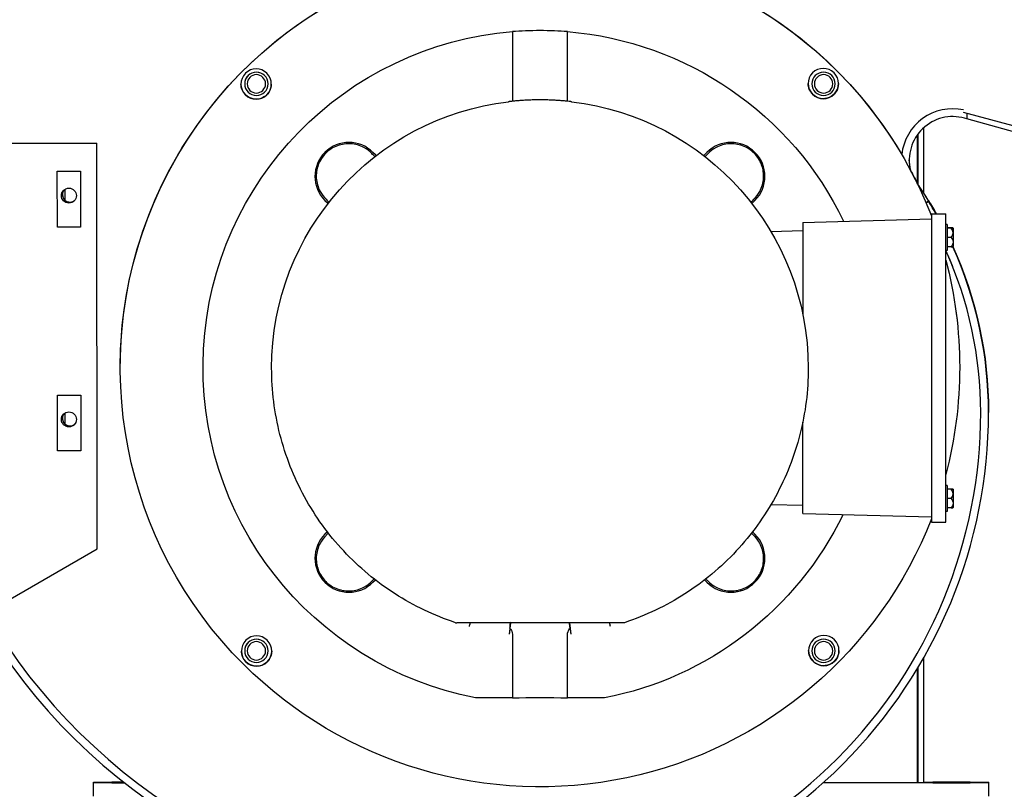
# Model space of a CAD drawing. Header units: inches. Extents: x 1 to 669, y 0 to 417.
# Tile 24 of 256: x 71 to 84, y 252 to 262. Entities that reach past the tile are written whole.
import ezdxf

# ---------------------------------------------------------------- set-up
doc = ezdxf.new("R2010")
doc.units = ezdxf.units.IN
doc.header["$LTSCALE"] = 12
doc.header["$MEASUREMENT"] = 0
doc.layers.add('X', color=1, linetype='CONTINUOUS')

msp = doc.modelspace()

# ---------------------------------------------------------------- linework, layer by layer
at = {"layer": 'X'}
for p, q in [((77.26782, 261.72593), (77.26782, 260.8065)), ((78.00673, 260.8065), (78.00673, 261.72593)), ((73.68033, 261.02592), (73.68033, 261.02662)), ((73.99283, 261.02592), (73.99283, 261.02662)), ((81.28172, 261.02592), (81.28172, 261.02662)), ((81.59422, 261.02592), (81.59422, 261.02662)), ((88.14236, 259.32471), (83.31258, 260.64278)), ((83.35651, 260.63079), (83.35651, 260.55706)), ((83.35651, 260.55706), (83.32773, 260.56514)), ((88.0919, 259.2269), (83.35651, 260.55706)), ((82.70206, 260.35144), (82.70206, 259.67785)), ((82.77676, 260.43416), (82.77676, 259.56621)), ((66.39439, 260.22598), (71.69989, 260.22944)), ((71.69989, 260.22944), (71.69989, 260.22955)), ((71.70344, 254.79257), (71.69989, 260.22944)), ((82.69676, 259.68555), (82.69676, 260.34419)), ((75.43409, 260.07264), (75.3996, 260.10713)), ((79.87495, 260.10713), (79.84046, 260.07264)), ((71.16889, 259.85409), (71.48139, 259.8543)), ((71.16938, 259.10409), (71.16889, 259.85409)), ((71.48139, 259.8543), (71.48188, 259.1043)), ((71.2724, 259.46527), (71.2723, 259.61294)), ((74.7555, 259.46303), (74.78999, 259.42854)), ((80.48456, 259.42854), (80.51905, 259.46303)), ((82.81209, 259.4309), (82.84524, 259.45138)), ((82.84524, 259.45138), (82.81209, 259.4309)), ((82.84524, 259.45138), (82.84524, 259.45827)), ((81.15955, 259.16906), (82.88255, 259.21418)), ((81.15955, 259.16906), (81.15955, 257.93946)), ((82.88255, 259.28434), (82.88255, 255.15025)), ((82.88255, 259.28434), (83.07555, 259.28434)), ((83.07555, 255.15025), (83.07555, 259.28434)), ((71.48188, 259.1043), (71.16938, 259.10409)), ((80.73151, 259.04754), (81.15955, 259.05875)), ((83.09405, 259.14229), (83.07555, 259.14229)), ((83.09405, 259.1403), (83.07555, 259.1403)), ((83.09405, 259.14229), (83.09405, 258.7923)), ((83.16969, 259.09326), (83.09405, 259.09335)), ((83.16969, 259.09128), (83.09405, 259.09136)), ((83.09905, 259.09326), (83.09905, 259.09331)), ((83.09905, 259.09128), (83.09905, 259.09132)), ((83.17305, 259.09031), (83.17305, 258.84423)), ((83.14607, 258.96618), (83.09405, 258.96618)), ((83.09405, 258.7923), (83.07555, 258.7923)), ((83.14607, 258.84124), (83.09405, 258.84124)), ((72.01227, 257.22592), (72.01227, 257.22577)), ((74.04137, 257.21477), (74.04137, 257.21554)), ((81.23317, 257.21477), (81.23317, 257.21554)), ((83.26227, 257.22592), (83.26227, 257.22577)), ((71.17084, 256.85409), (71.48334, 256.8543)), ((71.17133, 256.10409), (71.17084, 256.85409)), ((71.48334, 256.8543), (71.48383, 256.1043)), ((74.07491, 256.70511), (74.07762, 256.7055)), ((71.27435, 256.4636), (71.27426, 256.61409)), ((83.64931, 256.62733), (83.64931, 256.62045)), ((81.15955, 255.26553), (81.15955, 256.49085)), ((71.48383, 256.10441), (71.17133, 256.10421)), ((74.28285, 255.91811), (74.28324, 255.91826)), ((83.09405, 255.64229), (83.07555, 255.64229)), ((83.09405, 255.6403), (83.07555, 255.6403)), ((83.09405, 255.64229), (83.09405, 255.2923)), ((83.16969, 255.59331), (83.09405, 255.59323)), ((83.16969, 255.59128), (83.09405, 255.59136)), ((83.14607, 255.46618), (83.09405, 255.46618)), ((83.09905, 255.59327), (83.09905, 255.59331)), ((83.09905, 255.59128), (83.09905, 255.59133)), ((83.17305, 255.59032), (83.17305, 255.34423)), ((80.734, 255.38698), (81.15955, 255.37584)), ((83.14607, 255.34124), (83.09405, 255.34124)), ((81.15955, 255.26553), (82.88255, 255.22041)), ((83.09405, 255.2923), (83.07555, 255.2923)), ((82.88255, 255.15025), (83.07555, 255.15025)), ((74.7884, 255.02059), (74.7555, 254.98768)), ((80.51905, 254.98768), (80.48615, 255.02059)), ((66.39994, 251.72598), (71.70344, 254.79257)), ((75.3996, 254.34358), (75.43115, 254.37513)), ((79.8434, 254.37513), (79.87495, 254.34358)), ((77.24212, 253.79851), (77.22487, 253.64891)), ((77.24381, 253.81315), (77.24379, 253.81298)), ((78.03243, 253.79851), (78.04968, 253.64891)), ((77.26782, 253.64422), (77.26782, 252.79286)), ((78.00673, 252.79286), (78.00673, 253.64422)), ((73.68033, 253.42453), (73.68033, 253.42522)), ((73.99283, 253.42453), (73.99283, 253.42522)), ((81.28172, 253.42453), (81.28172, 253.42522)), ((81.59422, 253.42453), (81.59422, 253.42522)), ((82.77676, 253.32311), (82.77676, 251.65478)), ((82.69676, 251.65478), (82.69676, 253.18634)), ((82.70206, 253.19517), (82.70206, 251.65478)), ((77.26782, 252.79286), (76.77434, 252.79286)), ((78.50021, 252.79286), (78.00673, 252.79286)), ((71.65176, 251.66521), (72.05588, 251.66521)), ((71.65176, 251.47548), (71.65176, 251.66521)), ((72.06911, 251.65478), (71.65176, 251.65478)), ((83.65176, 251.65478), (81.43081, 251.65478)), ((82.69676, 251.66521), (82.70206, 251.66521)), ((82.69676, 251.66416), (82.70206, 251.66416)), ((82.70206, 251.65582), (82.69676, 251.65582)), ((82.77676, 251.66521), (83.65176, 251.66521)), ((83.65176, 251.47548), (83.65176, 251.66521))]:
    msp.add_line(p, q, dxfattribs=at)
for centre, major_axis, ratio, start_param, end_param in [((78.26371, 257.90145), (-9.2286, 0), 0.99999965, -1.57079633, -0.25485322), ((78.26371, 257.90145), (-9.124, 0), 0.99999965, -1.57079633, -0.25784903), ((78.27777, 257.86753), (-9.125, 0), 0.99999965, -1.57079633, -0.2616675), ((78.27777, 257.86742), (-9.125, 0), 0.99999965, -1.57079633, -0.26168024), ((73.83658, 261.02662), (-0.15625, 0), 0.99999965, -1.57079633, 0), ((73.83658, 261.02662), (0.15625, 0), 0.99999965, 0, 1.57079633), ((81.43797, 261.02662), (-0.15625, 0), 0.99999965, -1.57079633, 0), ((81.43797, 261.02662), (0.15625, 0), 0.99999965, 0, 1.57079633), ((78.0521, 260.72677), (-0.06, 0), 0.99999965, -1.68838477, -1.65376556), ((83.17011, 260.00385), (-0.6876, 0), 0.99999965, -1.77945096, -0.10610879), ((83.17011, 260.00385), (-0.583, 0), 0.99999965, -1.84455488, 0.23518), ((75.07755, 259.78508), (-0.45545, 0), 0.99999965, -2.35619449, 0.78539816), ((80.197, 259.78508), (0.45545, 0), 0.99999965, -0.78539816, 2.35619449), ((78.26334, 256.62715), (-5.386, 0), 0.99999965, -2.58812143, -2.53688032), ((71.32427, 259.52692), (0.1005, 0), 0.99999965, -4.71238898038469, 1.570796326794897), ((71.33876, 259.54063), (-0.1005, 0), 0.99999965, -0.71346864, 2.22558826), ((71.33876, 259.54074), (-0.1005, 0), 0.99999965, 0.00055836, 2.22930524), ((78.26371, 256.62045), (-5.3856, 0), 0.99999965, -2.62418025, -2.58811384), ((83.06305, 259.09329), (0.11, 0), 0.00083443, 0.24798855, 0.71561258), ((83.06305, 259.09329), (0.11, 0), 0.00083443, -0.71561258, -0.24798855), ((83.06305, 259.0307), (-0.11, 0), 0.86644232, -2.45165683, -2.42598007), ((83.06305, 259.0913), (0.11, 0), 0.00083443, 0.24798855, 0.71561258), ((83.06305, 259.0913), (0.11, 0), 0.00083443, -0.71561258, -0.24798855), ((83.06305, 259.02871), (0.11, 0), 0.86644232, 0, 0.71561258), ((83.06305, 258.96826), (-0.1643, 0), 0.99999965, -2.30431596, -2.27707523), ((83.06305, 258.96628), (-0.1643, 0), 0.99999965, -2.30431596, -2.27707523), ((83.06305, 259.02871), (0.11, 0), 0.86644232, -0.71561258, 0), ((78.27777, 256.58542), (5.281, 0), 0.99999965, 0.38550576, 0.4311206), ((78.27777, 256.58553), (5.281, 0), 0.99999965, 0.38660715, 0.43109937), ((78.26371, 256.62045), (5.281, 0), 0.99999965, 0, 0.42383427), ((83.06305, 258.8413), (0.11, 0), 0.00083443, -0.71561258, -0.24798855), ((83.06305, 258.96628), (0.1643, 0), 0.99999965, -0.86451743, -0.83727669), ((78.26371, 256.62045), (5.3856, 0), 0.99999965, 0, 0.42509897), ((74.03739, 257.18164), (-0.24998, -0.00302), 0.00083437, -1.58735831, -1.57080641), ((71.32427, 256.52692), (0.1005, 0), 0.99999965, -4.71238898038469, 1.570796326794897), ((71.33876, 256.54063), (-0.1005, 0), 0.99999965, -0.71346864, 2.22558826), ((71.33876, 256.54074), (-0.1005, 0), 0.99999965, 0.00055836, 2.22930524), ((76.98271, 256.62045), (6.6666, 0), 0.99999965, -1.57079633, 0), ((76.98271, 256.62045), (6.562, 0), 0.99999965, -1.57079633, 0), ((74.13918, 256.37403), (-0.24291, -0.0591), 0.00081078, -1.5780397, -1.5709936), ((83.06305, 255.59329), (0.11, 0), 0.00083443, 0.24798855, 0.71561258), ((83.06305, 255.59329), (0.11, 0), 0.00083443, -0.71561258, -0.24798855), ((83.06305, 255.5307), (-0.11, 0), 0.86644232, -2.45165683, -2.42598007), ((83.06305, 255.5913), (0.11, 0), 0.00083443, 0.24798855, 0.71561258), ((83.06305, 255.5913), (0.11, 0), 0.00083443, -0.71561258, -0.24798855), ((83.06305, 255.52871), (0.11, 0), 0.86644232, 0, 0.71561258), ((83.06305, 255.52871), (0.11, 0), 0.86644232, -0.71561258, 0), ((83.06305, 255.46827), (-0.1643, 0), 0.99999965, -2.30431596, -2.27707523), ((83.06305, 255.46628), (-0.1643, 0), 0.99999965, -2.30431596, -2.27707523), ((83.06305, 255.3413), (0.11, 0), 0.00083443, -0.71561258, -0.24798855), ((83.06305, 255.46628), (0.1643, 0), 0.99999965, -0.86451743, -0.83727669), ((75.07755, 254.66563), (-0.45545, 0), 0.99999965, -0.78539816, 2.35619449), ((80.197, 254.66563), (0.45545, 0), 0.99999965, -2.35619449, 0.78539816), ((76.98271, 257.90145), (7.843, 0), 0.99999965, -2.61112784, -1.57079633), ((76.98271, 257.90145), (7.9476, 0), 0.99999965, -2.61120962, -1.57079633), ((76.52349, 253.85887), (0.06, 0), 0.99999965, -1.89124691, -1.57079633), ((77.69633, 256.66295), (-6.90931, 59.91876), 0.00009559, -1.61976732, -1.61863097), ((78.58318, 253.75149), (-0.06569, 0.24122), 0.00021924, -1.56999121, -1.37405257), ((77.22487, 253.6487), (-0.02864, -0.24835), 0.00009559, -1.90643506, -1.57162526), ((73.83658, 253.42522), (-0.15625, 0), 0.99999965, -1.57079633, 0), ((73.83658, 253.42522), (0.15625, 0), 0.99999965, 0, 1.57079633), ((81.43797, 253.42522), (-0.15625, 0), 0.99999965, -1.57079633, 0), ((81.43797, 253.42522), (0.15625, 0), 0.99999965, 0, 1.57079633)]:
    msp.add_ellipse(centre, major_axis=major_axis, ratio=ratio, start_param=start_param, end_param=end_param, dxfattribs=at)
at = {"layer": 'X', "extrusion": (-2.21966e-16, -1.0634e-29, -1)}
msp.add_ellipse((77.63727, 257.22592), major_axis=(-5.625, 0), ratio=0.99999965, start_param=0, end_param=2.61012268, dxfattribs=at)
at = {"layer": 'X', "extrusion": (-2.21939e-16, -2.05735e-20, -1)}
msp.add_ellipse((77.63727, 257.22577), major_axis=(-5.625, 0), ratio=0.99999965, start_param=-0.78622778, end_param=2.77205348, dxfattribs=at)
at = {"layer": 'X', "extrusion": (-2.21983e-16, -2.93654e-20, -1)}
msp.add_ellipse((77.63727, 257.22536), major_axis=(-4.51571, 0), ratio=0.99999965, start_param=-1.37851785, end_param=1.48888842, dxfattribs=at)
at = {"layer": 'X', "extrusion": (-2.21967e-16, 9.37461e-21, -1)}
msp.add_ellipse((77.63727, 257.22536), major_axis=(4.51571, 0), ratio=0.99999965, start_param=-1.48888842, end_param=-0.44848632, dxfattribs=at)
at = {"layer": 'X', "extrusion": (-2.21927e-16, 4.59864e-21, -1)}
for centre, major_axis, end_param in [((73.83342, 261.02331), (-0.20313, 0), 5.49695753), ((81.43482, 261.02962), (-0.20313, 0), 5.49695753), ((73.83342, 261.02346), (-0.20312, 0), -0.00036828), ((81.43482, 261.02977), (-0.20313, 0), -0.00036828), ((73.83973, 253.42192), (-0.20313, 0), 5.49695753), ((81.44113, 253.42823), (-0.20313, 0), 5.49695753), ((73.83973, 253.42207), (-0.20313, 0), -0.00036828), ((81.44113, 253.42838), (-0.20313, 0), -0.00036828)]:
    msp.add_ellipse(centre, major_axis=major_axis, ratio=0.99999965, start_param=-0.78622778, end_param=end_param, dxfattribs=at)
at = {"layer": 'X', "extrusion": (-2.21966e-16, 2.37294e-30, -1)}
for centre, major_axis in [((73.83658, 261.02592), (-0.15625, 0)), ((73.83658, 261.02589), (-0.1232, 0)), ((81.43797, 261.02592), (-0.15625, 0)), ((81.43797, 261.02589), (-0.1232, 0)), ((73.83658, 253.42453), (-0.15625, 0)), ((73.83658, 253.4245), (-0.1232, 0)), ((81.43797, 253.42453), (-0.15625, 0)), ((81.43797, 253.4245), (-0.1232, 0))]:
    msp.add_ellipse(centre, major_axis=major_axis, ratio=0.99999965, start_param=-3.14159265, end_param=3.14159265, dxfattribs=at)
at = {"layer": 'X', "extrusion": (-2.21967e-16, -5.16946e-20, -1)}
for centre in [(73.83342, 261.02346), (81.43482, 261.02977), (73.83973, 253.42207), (81.44113, 253.42838)]:
    msp.add_ellipse(centre, major_axis=(0.20313, 0), ratio=0.99999965, start_param=0.00036828, end_param=2.35536487, dxfattribs=at)
at = {"layer": 'X', "extrusion": (-2.21966e-16, -6.99678e-30, -1)}
msp.add_ellipse((77.63727, 257.21554), major_axis=(-3.5959, 0), ratio=0.99999965, start_param=0, end_param=1.45320788, dxfattribs=at)
at = {"layer": 'X', "extrusion": (-2.21979e-16, 4.69177e-20, -1)}
for centre, start_param, end_param in [((77.22245, 260.72702), -1.68838477, -1.58456958), ((77.22245, 260.72677), -1.68838478, -1.6539636)]:
    msp.add_ellipse(centre, major_axis=(0.06, 0), ratio=0.99999965, start_param=start_param, end_param=end_param, dxfattribs=at)
at = {"layer": 'X', "extrusion": (-2.21967e-16, -5.5368e-22, -1)}
msp.add_ellipse((78.0521, 260.72702), major_axis=(0.06, 0), ratio=0.99999965, start_param=-1.55706065, end_param=-1.45320788, dxfattribs=at)
at = {"layer": 'X', "extrusion": (-2.21968e-16, -9.77689e-21, -1)}
msp.add_ellipse((77.63727, 257.21554), major_axis=(3.5959, 0), ratio=0.99999965, start_param=-1.45320788, end_param=0, dxfattribs=at)
at = {"layer": 'X', "extrusion": (-2.21978e-16, 1.21517e-20, -1)}
msp.add_ellipse((83.17011, 260.01073), major_axis=(-0.583, 0), ratio=0.99999965, start_param=-0.25833503, end_param=-0.00590403, dxfattribs=at)
at = {"layer": 'X', "extrusion": (-2.21981e-16, -3.15185e-20, -1)}
msp.add_ellipse((77.63727, 257.22592), major_axis=(5.625, 0), ratio=0.99999965, start_param=-0.4889552, end_param=-0.44870021, dxfattribs=at)
at = {"layer": 'X', "extrusion": (-2.22001e-16, -1.12715e-20, -1)}
msp.add_ellipse((78.26334, 256.62027), major_axis=(5.386, 0), ratio=0.99999965, start_param=-0.60103051, end_param=-0.55347123, dxfattribs=at)
at = {"layer": 'X', "extrusion": (-2.21966e-16, -1.09132e-20, -1)}
for centre in [(71.32427, 259.52703), (71.32427, 256.52703)]:
    msp.add_ellipse(centre, major_axis=(0.1005, 0), ratio=0.99999965, start_param=0.00055836, end_param=3.14103429, dxfattribs=at)
at = {"layer": 'X', "extrusion": (-2.21975e-16, 1.36436e-21, -1)}
msp.add_ellipse((78.26371, 256.62733), major_axis=(5.3856, 0), ratio=0.99999965, start_param=-0.55347881, end_param=-0.51594226, dxfattribs=at)
at = {"layer": 'X', "extrusion": (-2.21923e-16, 1.58749e-20, -1)}
for centre in [(83.06305, 258.96831), (83.06305, 258.96632), (83.06305, 255.46831), (83.06305, 255.46633)]:
    msp.add_ellipse(centre, major_axis=(0.1643, 0), ratio=0.99999965, start_param=-0.86451743, end_param=-0.83727669, dxfattribs=at)
at = {"layer": 'X', "extrusion": (-2.25592e-16, -3.3439e-17, -1)}
for centre in [(83.06305, 258.90371), (83.06305, 255.40371)]:
    msp.add_ellipse(centre, major_axis=(0.11, 0), ratio=0.86560789, start_param=-0.71561258, end_param=0, dxfattribs=at)
at = {"layer": 'X', "extrusion": (-2.21966e-16, -7.594e-30, -1)}
msp.add_ellipse((83.06305, 258.90371), major_axis=(0.11, 0), ratio=0.86560789, start_param=0, end_param=0.71561258, dxfattribs=at)
at = {"layer": 'X', "extrusion": (-2.21975e-16, -2.72273e-20, -1)}
msp.add_ellipse((78.26371, 256.62733), major_axis=(5.3856, 0), ratio=0.99999965, start_param=-0.4240931, end_param=0, dxfattribs=at)
at = {"layer": 'X', "extrusion": (-2.2198e-16, 2.63298e-20, -1)}
for centre, end_param in [((77.63727, 257.22592), 0), ((77.63727, 257.22577), 0.25838071)]:
    msp.add_ellipse(centre, major_axis=(5.625, 0), ratio=0.99999965, start_param=-0.25838071, end_param=end_param, dxfattribs=at)
at = {"layer": 'X', "extrusion": (-2.21962e-16, 2.31346e-23, -1)}
msp.add_ellipse((74.07491, 256.7049), major_axis=(0.24738, 0.03613), ratio=0.00082567, start_param=-1.57067574, end_param=-1.55973459, dxfattribs=at)
at = {"layer": 'X', "extrusion": (-2.21963e-16, 3.32753e-21, -1)}
msp.add_ellipse((74.28285, 255.9179), major_axis=(0.23294, 0.09078), ratio=0.00077744, start_param=-1.57049334, end_param=-1.56881846, dxfattribs=at)
at = {"layer": 'X', "extrusion": (-2.21966e-16, 1.62287e-29, -1)}
msp.add_ellipse((83.06305, 255.40371), major_axis=(0.11, 0), ratio=0.86560789, start_param=0, end_param=0.71561258, dxfattribs=at)
at = {"layer": 'X', "extrusion": (-2.21935e-16, 1.69753e-20, -1)}
msp.add_ellipse((77.63727, 257.22536), major_axis=(-4.51571, 0), ratio=0.99999965, start_param=-2.68918992, end_param=-1.76307481, dxfattribs=at)
at = {"layer": 'X', "extrusion": (-2.21961e-16, -1.46864e-20, -1)}
msp.add_ellipse((77.63727, 257.22577), major_axis=(5.625, 0), ratio=0.99999965, start_param=0.36953917, end_param=2.35536487, dxfattribs=at)
at = {"layer": 'X', "extrusion": (-2.22006e-16, 5.06695e-25, -1)}
msp.add_ellipse((76.69137, 253.75149), major_axis=(0.06569, 0.24122), ratio=0.00021924, start_param=-1.56999121, end_param=-1.37405257, dxfattribs=at)
at = {"layer": 'X', "extrusion": (1.12348e-14, -1.3177e-15, -1)}
msp.add_ellipse((77.57822, 256.66295), major_axis=(6.90931, 59.91876), ratio=0.00009559, start_param=-1.61976732, end_param=-1.61863097, dxfattribs=at)
at = {"layer": 'X', "extrusion": (6.6114e-15, -7.82871e-16, -1)}
msp.add_ellipse((77.58122, 256.66263), major_axis=(-0.33743, -2.84965), ratio=0.00000004, start_param=0.00001446, end_param=0.00001721, dxfattribs=at)
at = {"layer": 'X', "extrusion": (-2.21981e-16, -1.5001e-20, -1)}
msp.add_ellipse((78.75106, 253.85887), major_axis=(-0.06, 0), ratio=0.99999965, start_param=-1.89124691, end_param=-1.57079633, dxfattribs=at)
at = {"layer": 'X', "extrusion": (0, 0, -1)}
msp.add_ellipse((78.04968, 253.6487), major_axis=(0.02864, -0.24835), ratio=0.00009559, start_param=-1.90643506, end_param=-1.57162526, dxfattribs=at)
at = {"layer": 'X', "extrusion": (-2.21966e-16, -1.7835e-27, -1)}
msp.add_ellipse((77.63727, 252.70984), major_axis=(1.01, 0), ratio=0.08832306, start_param=-1.94528969, end_param=-1.19630296, dxfattribs=at)
at = {"layer": 'X', "extrusion": (-2.4637e-16, -3.65771e-14, -1)}
msp.add_ellipse((72.15176, 251.65561), major_axis=(-0.25, 0), ratio=0.00083443, start_param=-1.23040368, end_param=1.22828279, dxfattribs=at)
at = {"layer": 'X', "extrusion": (-2.47586e-16, -2.18074e-14, -1)}
msp.add_ellipse((72.15176, 251.66479), major_axis=(-0.25, 0), ratio=0.00083443, start_param=-1.18051352, end_param=1.17840075, dxfattribs=at)
at = {"layer": 'X', "extrusion": (-2.21966e-16, 4.88395e-29, -1)}
for centre in [(83.15176, 251.65561), (83.15176, 251.66479)]:
    msp.add_ellipse(centre, major_axis=(0.25, 0), ratio=0.00083443, dxfattribs=at)
at = {"layer": 'X'}
for points, knots in [([(78.00673, 261.72593), (77.94972, 261.73003), (77.89064, 261.73334), (77.76614, 261.73808), (77.70065, 261.73929), (77.5739, 261.73929), (77.50841, 261.73808), (77.3839, 261.73334), (77.32483, 261.73003), (77.26782, 261.72593)], [2.93666713, 2.93666713, 2.93666713, 2.93666713, 3.3773113, 3.3773113, 3.86022381, 3.86022381, 4.34313632, 4.34313632, 4.78378048, 4.78378048, 4.78378048, 4.78378048]), ([(78.05914, 260.78635), (78.05914, 260.78633), (78.05648, 260.78662), (78.05128, 260.7872), (78.05124, 260.78721), (78.0512, 260.78721), (78.05116, 260.78722), (78.04857, 260.7875), (78.04536, 260.78786), (78.04151, 260.78829), (78.04143, 260.7883), (78.04135, 260.78831), (78.04127, 260.78831), (78.03742, 260.78874), (78.03291, 260.78923), (78.02786, 260.78977), (78.02771, 260.78979), (78.02757, 260.7898), (78.02742, 260.78982), (78.01716, 260.79092), (78.00464, 260.79222), (77.98988, 260.79366), (77.98959, 260.79369), (77.98929, 260.79371), (77.989, 260.79374), (77.97418, 260.79518), (77.95693, 260.79676), (77.93806, 260.79833), (77.93764, 260.79837), (77.93723, 260.7984), (77.93681, 260.79843), (77.91785, 260.8), (77.89716, 260.80157), (77.87472, 260.80304), (77.87425, 260.80307), (77.87378, 260.8031), (77.8733, 260.80313), (77.86224, 260.80385), (77.85069, 260.80455), (77.83895, 260.80521), (77.8385, 260.80523), (77.83804, 260.80526), (77.83758, 260.80529), (77.82576, 260.80594), (77.81369, 260.80655), (77.80139, 260.80711), (77.80097, 260.80713), (77.80056, 260.80714), (77.80014, 260.80716), (77.77491, 260.8083), (77.7486, 260.80922), (77.72136, 260.80985), (77.7211, 260.80986), (77.72083, 260.80986), (77.72057, 260.80987), (77.69309, 260.8105), (77.6655, 260.81082), (77.63779, 260.81083), (77.62388, 260.81083), (77.60995, 260.81075), (77.59598, 260.81059), (77.58205, 260.81043), (77.56812, 260.81019), (77.55447, 260.80988), (77.55427, 260.80987), (77.55408, 260.80987), (77.55388, 260.80987), (77.5268, 260.80924), (77.50052, 260.80833), (77.47504, 260.80719), (77.47467, 260.80718), (77.4743, 260.80716), (77.47393, 260.80714), (77.46148, 260.80658), (77.44917, 260.80596), (77.43728, 260.8053), (77.43686, 260.80528), (77.43644, 260.80526), (77.43602, 260.80523), (77.42422, 260.80458), (77.4128, 260.80388), (77.40176, 260.80317), (77.40133, 260.80314), (77.4009, 260.80311), (77.40046, 260.80308), (77.38902, 260.80233), (77.378, 260.80156), (77.36737, 260.80076), (77.35722, 260.80001), (77.34738, 260.79923), (77.33799, 260.79845), (77.33757, 260.79842), (77.33716, 260.79839), (77.33674, 260.79835), (77.31765, 260.79677), (77.30074, 260.79521), (77.2859, 260.79378), (77.28561, 260.79375), (77.28533, 260.79372), (77.28504, 260.79369), (77.27779, 260.79299), (77.27104, 260.79231), (77.26481, 260.79167), (77.26458, 260.79165), (77.26435, 260.79163), (77.26412, 260.7916), (77.25791, 260.79097), (77.25224, 260.79037), (77.24719, 260.78983), (77.24704, 260.78981), (77.24689, 260.78979), (77.24674, 260.78978), (77.23651, 260.78868), (77.22877, 260.78782), (77.2235, 260.78723), (77.22346, 260.78722), (77.22342, 260.78722), (77.22338, 260.78721), (77.21939, 260.78677), (77.21687, 260.78649), (77.21588, 260.78639), (77.21557, 260.78636), (77.21541, 260.78635), (77.21541, 260.78635)], [0, 0, 0, 0, 0.0020963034, 0.0020963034, 0.0020963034, 0.0021122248, 0.0021122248, 0.0021122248, 0.0031461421, 0.0031461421, 0.0031461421, 0.0031683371, 0.0031683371, 0.0031683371, 0.0041950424, 0.0041950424, 0.0041950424, 0.0042244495, 0.0042244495, 0.0042244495, 0.0062956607, 0.0062956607, 0.0062956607, 0.0063366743, 0.0063366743, 0.0063366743, 0.0084034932, 0.0084034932, 0.0084034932, 0.0084488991, 0.0084488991, 0.0084488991, 0.0105176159, 0.0105176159, 0.0105176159, 0.0105611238, 0.0105611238, 0.0105611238, 0.0115776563, 0.0115776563, 0.0115776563, 0.0116172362, 0.0116172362, 0.0116172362, 0.0126390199, 0.0126390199, 0.0126390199, 0.0126733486, 0.0126733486, 0.0126733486, 0.0147652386, 0.0147652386, 0.0147652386, 0.0147855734, 0.0147855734, 0.0147855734, 0.0168952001, 0.0168952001, 0.0168952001, 0.0179539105, 0.0179539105, 0.0179539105, 0.0190100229, 0.0190100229, 0.0190100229, 0.019025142, 0.019025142, 0.019025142, 0.0211222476, 0.0211222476, 0.0211222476, 0.0211528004, 0.0211528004, 0.0211528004, 0.02217836, 0.02217836, 0.02217836, 0.0222146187, 0.0222146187, 0.0222146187, 0.0232344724, 0.0232344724, 0.0232344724, 0.0232744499, 0.0232744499, 0.0232744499, 0.02433468, 0.02433468, 0.02433468, 0.0253466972, 0.0253466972, 0.0253466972, 0.0253915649, 0.0253915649, 0.0253915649, 0.0274589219, 0.0274589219, 0.0274589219, 0.0274990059, 0.0274990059, 0.0274990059, 0.0285150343, 0.0285150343, 0.0285150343, 0.0285525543, 0.0285525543, 0.0285525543, 0.0295711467, 0.0295711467, 0.0295711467, 0.029601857, 0.029601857, 0.029601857, 0.0316833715, 0.0316833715, 0.0316833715, 0.0316997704, 0.0316997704, 0.0316997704, 0.0332915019, 0.0332915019, 0.0332915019, 0.0337955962, 0.0337955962, 0.0337955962, 0.0337955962]), ([(78.00779, 260.79187), (78.00733, 260.79507), (78.00702, 260.7983), (78.00677, 260.8032), (78.00673, 260.80485), (78.00673, 260.8065)], [-1.5885353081, -1.5885353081, -1.5885353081, -1.5885353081, -1.5544294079, -1.5544294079, -1.5369242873, -1.5369242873, -1.5369242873, -1.5369242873]), ([(75.38425, 260.09109), (75.3539, 260.12217), (75.31776, 260.15002), (75.22317, 260.20063), (75.16134, 260.21806), (75.04398, 260.22548), (74.98148, 260.21756), (74.89355, 260.18508), (74.86515, 260.17094), (74.81236, 260.13704), (74.78798, 260.11727), (74.74486, 260.07416), (74.7251, 260.04978), (74.69119, 259.99698), (74.67704, 259.96857), (74.64455, 259.88063), (74.63661, 259.81811), (74.644, 259.70072), (74.6614, 259.63886), (74.71196, 259.54422), (74.73979, 259.50806), (74.77085, 259.47769)], [-3.72912035, -3.72912035, -3.72912035, -3.72912035, -3.35960393, -3.35960393, -2.8591973, -2.8591973, -2.39460129, -2.39460129, -2.16230328, -2.16230328, -1.93000528, -1.93000528, -1.69770728, -1.69770728, -1.46540927, -1.46540927, -1.00081326, -1.00081326, -0.50040663, -0.50040663, -0.13089021, -0.13089021, -0.13089021, -0.13089021]), ([(80.5037, 259.47769), (80.53476, 259.50806), (80.56258, 259.54422), (80.61315, 259.63886), (80.63055, 259.70072), (80.63794, 259.81811), (80.63, 259.88063), (80.59751, 259.96857), (80.58336, 259.99698), (80.54945, 260.04978), (80.52968, 260.07416), (80.48657, 260.11727), (80.46219, 260.13704), (80.4094, 260.17094), (80.381, 260.18508), (80.29307, 260.21756), (80.23056, 260.22548), (80.11321, 260.21806), (80.05138, 260.20063), (79.95679, 260.15002), (79.92065, 260.12217), (79.8903, 260.09109)], [-3.72912035, -3.72912035, -3.72912035, -3.72912035, -3.35960393, -3.35960393, -2.8591973, -2.8591973, -2.39460129, -2.39460129, -2.16230328, -2.16230328, -1.93000528, -1.93000528, -1.69770728, -1.69770728, -1.46540927, -1.46540927, -1.00081326, -1.00081326, -0.50040663, -0.50040663, -0.13089021, -0.13089021, -0.13089021, -0.13089021]), ([(76.50459, 253.80192), (76.2201, 253.89634), (75.94751, 254.0265), (75.44297, 254.35027), (75.21106, 254.54384), (74.80234, 254.98239), (74.62555, 255.22734), (74.33807, 255.75339), (74.2274, 256.03447), (74.07905, 256.6153), (74.04137, 256.91503), (74.04137, 257.21477)], [1.89124673, 1.89124673, 1.89124673, 1.89124673, 2.14131592, 2.14131592, 2.3913851, 2.3913851, 2.64145429, 2.64145429, 2.89152347, 2.89152347, 3.14159265, 3.14159265, 3.14159265, 3.14159265]), ([(81.23317, 257.21477), (81.23317, 256.91503), (81.1955, 256.6153), (81.04715, 256.03447), (80.93647, 255.75339), (80.64899, 255.22734), (80.47221, 254.98239), (80.06348, 254.54384), (79.83158, 254.35027), (79.32704, 254.0265), (79.05444, 253.89634), (78.76996, 253.80192)], [0, 0, 0, 0, 0.25006918, 0.25006918, 0.50013837, 0.50013837, 0.75020755, 0.75020755, 1.00027674, 1.00027674, 1.25034592, 1.25034592, 1.25034592, 1.25034592]), ([(74.77085, 254.97164), (74.73979, 254.94131), (74.71196, 254.90519), (74.6614, 254.81065), (74.644, 254.74884), (74.63661, 254.63153), (74.64455, 254.56904), (74.67704, 254.48113), (74.69119, 254.45273), (74.7251, 254.39995), (74.74486, 254.37557), (74.78798, 254.33246), (74.81236, 254.31269), (74.86515, 254.27877), (74.89355, 254.26462), (74.98148, 254.23211), (75.04398, 254.22415), (75.16134, 254.2315), (75.22317, 254.24888), (75.31776, 254.2994), (75.3539, 254.3272), (75.38425, 254.35824)], [0.13089021, 0.13089021, 0.13089021, 0.13089021, 0.50040663, 0.50040663, 1.00081326, 1.00081326, 1.46540927, 1.46540927, 1.69770728, 1.69770728, 1.93000528, 1.93000528, 2.16230328, 2.16230328, 2.39460129, 2.39460129, 2.8591973, 2.8591973, 3.35960393, 3.35960393, 3.72912035, 3.72912035, 3.72912035, 3.72912035]), ([(79.8903, 254.35824), (79.92065, 254.3272), (79.95679, 254.2994), (80.05138, 254.24888), (80.11321, 254.2315), (80.23056, 254.22415), (80.29307, 254.23211), (80.381, 254.26462), (80.4094, 254.27877), (80.46219, 254.31269), (80.48657, 254.33246), (80.52968, 254.37557), (80.54945, 254.39995), (80.58336, 254.45273), (80.59751, 254.48113), (80.63, 254.56904), (80.63794, 254.63153), (80.63055, 254.74884), (80.61315, 254.81065), (80.56258, 254.90519), (80.53476, 254.94131), (80.5037, 254.97164)], [0.13089021, 0.13089021, 0.13089021, 0.13089021, 0.50040663, 0.50040663, 1.00081326, 1.00081326, 1.46540927, 1.46540927, 1.69770728, 1.69770728, 1.93000528, 1.93000528, 2.16230328, 2.16230328, 2.39460129, 2.39460129, 2.8591973, 2.8591973, 3.35960393, 3.35960393, 3.72912035, 3.72912035, 3.72912035, 3.72912035]), ([(78.75106, 253.79887), (78.75106, 253.79886), (78.7506, 253.79886), (78.74973, 253.79885), (78.74909, 253.79884), (78.74822, 253.79884), (78.74713, 253.79883), (78.7471, 253.79883), (78.74707, 253.79883), (78.74703, 253.79883), (78.74497, 253.79883), (78.74213, 253.79882), (78.73858, 253.79881), (78.73769, 253.79881), (78.73675, 253.7988), (78.73577, 253.7988), (78.73082, 253.79879), (78.72485, 253.79878), (78.71803, 253.79877), (78.71216, 253.79876), (78.70564, 253.79875), (78.69861, 253.79875), (78.69748, 253.79875), (78.69633, 253.79874), (78.69517, 253.79874), (78.69508, 253.79874), (78.69499, 253.79874), (78.69491, 253.79874), (78.6865, 253.79873), (78.67756, 253.79873), (78.66811, 253.79872), (78.65887, 253.79871), (78.64915, 253.7987), (78.63909, 253.79869), (78.63883, 253.79869), (78.63857, 253.79869), (78.63831, 253.79869), (78.61807, 253.79868), (78.59619, 253.79867), (78.57367, 253.79865), (78.55096, 253.79864), (78.52753, 253.79863), (78.50357, 253.79862), (78.47945, 253.79861), (78.45479, 253.7986), (78.4297, 253.79859), (78.40751, 253.79859), (78.38492, 253.79858), (78.36217, 253.79857), (78.35918, 253.79857), (78.35618, 253.79857), (78.35318, 253.79857), (78.32745, 253.79856), (78.30158, 253.79856), (78.27559, 253.79855), (78.24942, 253.79854), (78.22305, 253.79854), (78.19667, 253.79853), (78.17068, 253.79853), (78.14462, 253.79853), (78.11844, 253.79852), (78.1181, 253.79852), (78.11776, 253.79852), (78.11743, 253.79852), (78.06499, 253.79851), (78.01222, 253.79851), (77.95918, 253.7985), (77.95887, 253.7985), (77.95856, 253.7985), (77.95825, 253.7985), (77.90517, 253.7985), (77.85178, 253.79849), (77.79821, 253.79849), (77.74457, 253.79849), (77.69106, 253.79849), (77.63765, 253.79849), (77.6374, 253.79849), (77.63715, 253.79849), (77.6369, 253.79849), (77.58326, 253.79849), (77.52984, 253.79849), (77.47634, 253.79849), (77.42583, 253.79849), (77.37551, 253.7985), (77.32528, 253.7985), (77.32229, 253.7985), (77.3193, 253.7985), (77.3163, 253.7985), (77.31599, 253.7985), (77.31568, 253.7985), (77.31537, 253.7985), (77.26249, 253.79851), (77.20973, 253.79851), (77.15712, 253.79852), (77.15679, 253.79852), (77.15645, 253.79852), (77.15611, 253.79852), (77.12999, 253.79853), (77.10391, 253.79853), (77.07788, 253.79853), (77.05151, 253.79854), (77.02513, 253.79854), (76.99898, 253.79855), (76.97287, 253.79856), (76.94704, 253.79856), (76.92137, 253.79857), (76.89568, 253.79858), (76.87017, 253.79858), (76.84503, 253.79859), (76.81991, 253.7986), (76.79528, 253.79861), (76.77129, 253.79862), (76.74716, 253.79863), (76.72368, 253.79864), (76.70104, 253.79865), (76.6785, 253.79867), (76.65678, 253.79868), (76.63624, 253.79869), (76.63598, 253.79869), (76.63572, 253.79869), (76.63546, 253.79869), (76.62655, 253.7987), (76.61782, 253.79871), (76.60946, 253.79871), (76.60845, 253.79872), (76.60744, 253.79872), (76.60643, 253.79872), (76.59693, 253.79873), (76.58797, 253.79873), (76.57964, 253.79874), (76.57955, 253.79874), (76.57946, 253.79874), (76.57938, 253.79874), (76.57253, 253.79875), (76.56611, 253.79876), (76.56021, 253.79877), (76.55902, 253.79877), (76.55785, 253.79877), (76.5567, 253.79877), (76.54979, 253.79878), (76.54383, 253.79879), (76.53892, 253.7988), (76.53459, 253.79881), (76.53108, 253.79882), (76.5285, 253.79883), (76.52815, 253.79883), (76.52782, 253.79883), (76.52751, 253.79883), (76.5258, 253.79884), (76.52461, 253.79885), (76.52399, 253.79886), (76.52366, 253.79886), (76.52349, 253.79886), (76.52349, 253.79887)], [0, 0, 0, 0, 0.0005950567, 0.0005950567, 0.0005950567, 0.0010307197, 0.0010307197, 0.0010307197, 0.0010440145, 0.0010440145, 0.0010440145, 0.001857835, 0.001857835, 0.001857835, 0.0020614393, 0.0020614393, 0.0020614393, 0.003092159, 0.003092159, 0.003092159, 0.0039799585, 0.0039799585, 0.0039799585, 0.0041228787, 0.0041228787, 0.0041228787, 0.00413391, 0.00413391, 0.00413391, 0.0051708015, 0.0051708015, 0.0051708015, 0.006184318, 0.006184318, 0.006184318, 0.0062105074, 0.0062105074, 0.0062105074, 0.0082457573, 0.0082457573, 0.0082457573, 0.0102983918, 0.0102983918, 0.0102983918, 0.0123636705, 0.0123636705, 0.0123636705, 0.0141896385, 0.0141896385, 0.0141896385, 0.0144300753, 0.0144300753, 0.0144300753, 0.0164915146, 0.0164915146, 0.0164915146, 0.0185684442, 0.0185684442, 0.0185684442, 0.0206143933, 0.0206143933, 0.0206143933, 0.0206406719, 0.0206406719, 0.0206406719, 0.0247372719, 0.0247372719, 0.0247372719, 0.0247612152, 0.0247612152, 0.0247612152, 0.0288601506, 0.0288601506, 0.0288601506, 0.0329640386, 0.0329640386, 0.0329640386, 0.0329830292, 0.0329830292, 0.0329830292, 0.0371046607, 0.0371046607, 0.0371046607, 0.0409968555, 0.0409968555, 0.0409968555, 0.0412287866, 0.0412287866, 0.0412287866, 0.0412528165, 0.0412528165, 0.0412528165, 0.0453516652, 0.0453516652, 0.0453516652, 0.0453778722, 0.0453778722, 0.0453778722, 0.0474131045, 0.0474131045, 0.0474131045, 0.0494745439, 0.0494745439, 0.0494745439, 0.0515326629, 0.0515326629, 0.0515326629, 0.0535924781, 0.0535924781, 0.0535924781, 0.0556505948, 0.0556505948, 0.0556505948, 0.0577203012, 0.0577203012, 0.0577203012, 0.0597817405, 0.0597817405, 0.0597817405, 0.0598078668, 0.0598078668, 0.0598078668, 0.0607034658, 0.0607034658, 0.0607034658, 0.0608124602, 0.0608124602, 0.0608124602, 0.0618431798, 0.0618431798, 0.0618431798, 0.0618542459, 0.0618542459, 0.0618542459, 0.0627023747, 0.0627023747, 0.0627023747, 0.0628738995, 0.0628738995, 0.0628738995, 0.0639046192, 0.0639046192, 0.0639046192, 0.064814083, 0.064814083, 0.064814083, 0.0649353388, 0.0649353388, 0.0649353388, 0.0656027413, 0.0656027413, 0.0656027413, 0.0659660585, 0.0659660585, 0.0659660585, 0.0659660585]), ([(77.23428, 253.7305), (77.2442, 253.71687), (77.25318, 253.70195), (77.26402, 253.67436), (77.26706, 253.66191), (77.26777, 253.64751), (77.26782, 253.64586), (77.26782, 253.64422)], [-1.862563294, -1.862563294, -1.862563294, -1.862563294, -1.688465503, -1.688465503, -1.554429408, -1.554429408, -1.536924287, -1.536924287, -1.536924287, -1.536924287]), ([(78.00673, 253.64422), (78.00673, 253.65718), (78.00928, 253.6698), (78.01978, 253.69936), (78.02956, 253.71579), (78.04027, 253.7305)], [-4.233144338, -4.233144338, -4.233144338, -4.233144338, -4.088369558, -4.088369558, -3.88168209, -3.88168209, -3.88168209, -3.88168209])]:
    msp.add_open_spline(points, degree=3, knots=knots, dxfattribs=at)
for points in [[(77.26782, 260.8065), (77.26781, 260.80157), (77.26745, 260.79669), (77.26676, 260.79187)], [(75.42427, 260.04982), (75.41093, 260.06358), (75.39759, 260.07733), (75.38425, 260.09109)], [(79.8903, 260.09109), (79.87696, 260.07733), (79.86362, 260.06358), (79.85028, 260.04982)], [(75.44265, 260.06407), (75.43975, 260.06698), (75.43689, 260.06985), (75.43409, 260.07264)], [(79.84046, 260.07264), (79.83766, 260.06985), (79.8348, 260.06698), (79.8319, 260.06407)], [(74.77085, 259.47769), (74.78422, 259.4647), (74.7976, 259.45171), (74.81098, 259.43872)], [(74.78999, 259.42854), (74.79238, 259.42615), (74.79482, 259.42371), (74.7973, 259.42123)], [(80.46357, 259.43872), (80.47695, 259.45171), (80.49033, 259.4647), (80.5037, 259.47769)], [(80.47725, 259.42123), (80.47973, 259.42371), (80.48217, 259.42615), (80.48456, 259.42854)], [(74.80253, 255.00236), (74.79197, 254.99212), (74.78141, 254.98188), (74.77085, 254.97164)], [(80.5037, 254.97164), (80.49314, 254.98188), (80.48258, 254.99212), (80.47202, 255.00236)], [(75.38425, 254.35824), (75.3941, 254.36839), (75.40396, 254.37854), (75.41382, 254.38869)], [(79.86073, 254.38869), (79.87059, 254.37854), (79.88045, 254.36839), (79.8903, 254.35824)], [(76.50459, 253.80192), (76.50459, 253.80192), (76.50459, 253.80192), (76.50459, 253.80192)], [(78.76996, 253.80192), (78.76996, 253.80192), (78.76996, 253.80192), (78.76996, 253.80192)]]:
    msp.add_open_spline(points, degree=3, dxfattribs=at)

doc.saveas('drawing.dxf')
